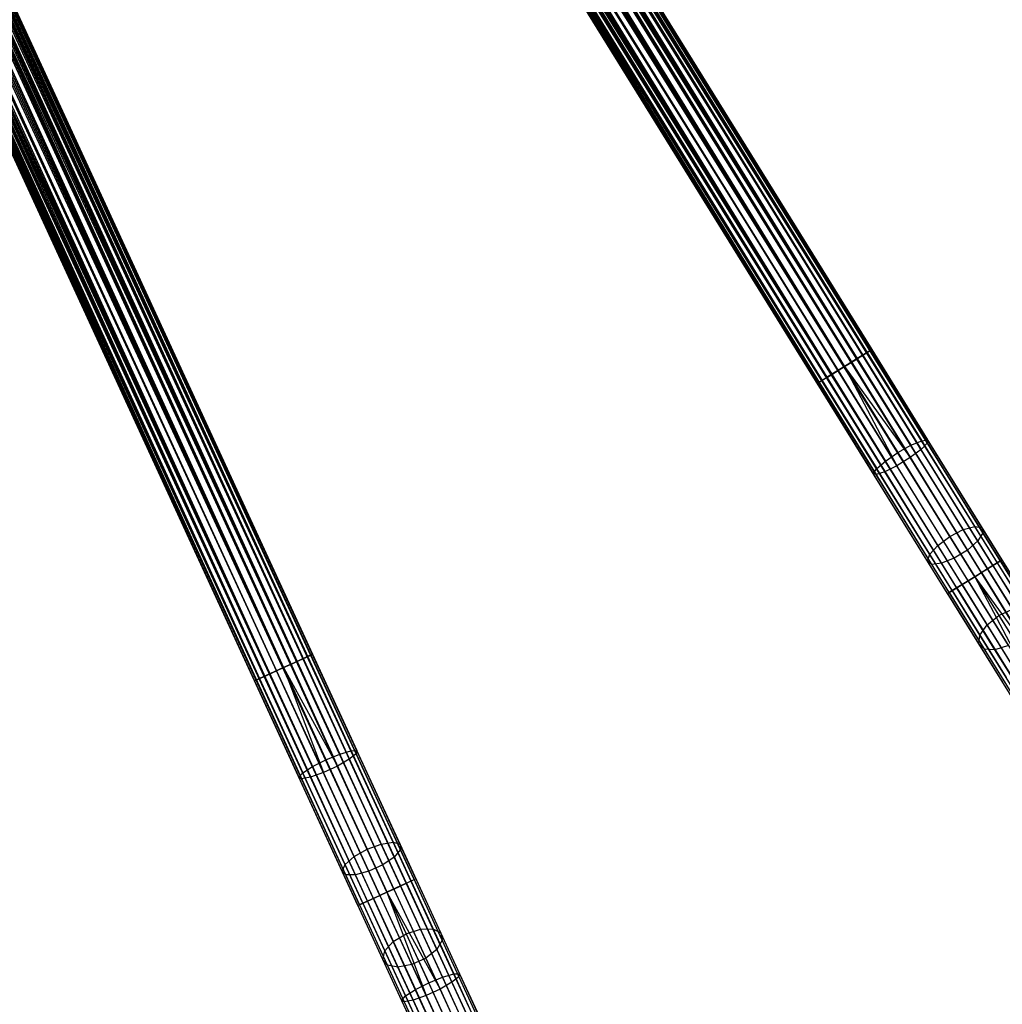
# Model space of a CAD drawing. Extents: x -189 to 189, y -189 to 189.
# Tile 176 of 256: x 59 to 90, y -157 to -126. Entities that reach past the tile are written whole.
import ezdxf

# ---------------------------------------------------------------- set-up
doc = ezdxf.new("R2010")
doc.units = 0
doc.header["$LTSCALE"] = 25.4
doc.layers.get('0').update_dxf_attribs({"linetype": 'CONTINUOUS'})

# ---------------------------------------------------------------- blocks, each defined once
blk = doc.blocks.new('NL2500012474_STL')
at = {"color": 0}
for p, q in [((280.228, -143.119, 178.471), (214.657, -36.413, 178.249)), ((280.228, -143.119, 178.471), (214.657, -36.413, 178.249)), ((280.589, -142.896, 178.249), (214.657, -36.413, 178.249)), ((280.589, -142.896, 178.249), (214.657, -36.413, 178.249)), ((214.657, -36.413, 176.751), (280.725, -142.811, 176.932)), ((214.657, -36.413, 176.751), (280.725, -142.811, 176.932)), ((280.589, -142.896, 178.249), (214.793, -36.329, 178.068)), ((280.589, -142.896, 178.249), (214.793, -36.329, 178.068)), ((280.82, -142.752, 177.855), (214.793, -36.329, 178.068)), ((280.82, -142.752, 177.855), (214.793, -36.329, 178.068)), ((214.793, -36.329, 176.932), (280.725, -142.811, 176.932)), ((214.793, -36.329, 176.932), (280.725, -142.811, 176.932)), ((214.793, -36.329, 176.932), (280.869, -142.722, 177.379)), ((214.793, -36.329, 176.932), (280.869, -142.722, 177.379)), ((280.82, -142.752, 177.855), (214.889, -36.27, 177.855)), ((280.82, -142.752, 177.855), (214.889, -36.27, 177.855)), ((214.889, -36.27, 177.145), (280.869, -142.722, 177.379)), ((214.889, -36.27, 177.145), (280.869, -142.722, 177.379)), ((280.869, -142.722, 177.379), (214.938, -36.239, 177.621)), ((280.869, -142.722, 177.379), (214.938, -36.239, 177.379)), ((280.82, -142.752, 177.855), (214.938, -36.239, 177.621)), ((280.82, -142.752, 177.855), (214.938, -36.239, 177.621)), ((280.869, -142.722, 177.379), (214.938, -36.239, 177.621)), ((280.869, -142.722, 177.379), (214.938, -36.239, 177.379)), ((280.228, -143.119, 178.471), (214.297, -36.636, 178.471)), ((280.228, -143.119, 178.471), (214.297, -36.636, 178.471)), ((214.297, -36.636, 176.529), (280.42, -143, 176.615)), ((214.297, -36.636, 176.529), (280.42, -143, 176.615)), ((280.228, -143.119, 178.471), (214.489, -36.517, 178.385)), ((280.228, -143.119, 178.471), (214.489, -36.517, 178.385)), ((280.42, -143, 176.615), (214.489, -36.517, 176.615)), ((214.489, -36.517, 176.615), (280.725, -142.811, 176.932)), ((214.489, -36.517, 176.615), (280.725, -142.811, 176.932)), ((280.42, -143, 176.615), (214.489, -36.517, 176.615)), ((279.63, -143.489, 176.615), (213.698, -37.007, 176.615)), ((213.698, -37.007, 176.615), (280.025, -143.245, 176.5)), ((279.63, -143.489, 176.615), (213.698, -37.007, 176.615)), ((279.461, -143.594, 178.249), (213.698, -37.007, 178.385)), ((279.461, -143.594, 178.249), (213.698, -37.007, 178.385)), ((213.698, -37.007, 176.615), (280.025, -143.245, 176.5)), ((279.461, -143.594, 178.249), (213.89, -36.888, 178.471)), ((279.461, -143.594, 178.249), (213.89, -36.888, 178.471)), ((279.821, -143.371, 178.471), (213.89, -36.888, 178.471)), ((279.821, -143.371, 178.471), (213.89, -36.888, 178.471)), ((213.89, -36.888, 176.529), (280.025, -143.245, 176.5)), ((213.89, -36.888, 176.529), (280.025, -143.245, 176.5)), ((280.025, -143.245, 178.5), (214.094, -36.762, 178.5)), ((280.025, -143.245, 178.5), (214.094, -36.762, 178.5)), ((214.094, -36.762, 176.5), (280.025, -143.245, 176.5)), ((214.094, -36.762, 176.5), (280.025, -143.245, 176.5)), ((214.094, -36.762, 176.5), (280.42, -143, 176.615)), ((214.094, -36.762, 176.5), (280.42, -143, 176.615)), ((279.181, -143.767, 177.379), (213.25, -37.285, 177.379)), ((279.181, -143.767, 177.379), (213.25, -37.285, 177.621)), ((279.325, -143.678, 176.932), (213.25, -37.285, 177.379)), ((279.325, -143.678, 176.932), (213.25, -37.285, 177.379)), ((279.181, -143.767, 177.379), (213.25, -37.285, 177.379)), ((279.181, -143.767, 177.379), (213.25, -37.285, 177.621)), ((279.325, -143.678, 176.932), (213.299, -37.254, 177.145)), ((279.325, -143.678, 176.932), (213.299, -37.254, 177.145)), ((279.181, -143.767, 177.379), (213.299, -37.254, 177.855)), ((279.181, -143.767, 177.379), (213.299, -37.254, 177.855)), ((279.23, -143.737, 177.855), (213.299, -37.254, 177.855)), ((279.23, -143.737, 177.855), (213.299, -37.254, 177.855)), ((279.63, -143.489, 176.615), (213.394, -37.195, 176.932)), ((279.63, -143.489, 176.615), (213.394, -37.195, 176.932)), ((279.325, -143.678, 176.932), (213.394, -37.195, 176.932)), ((279.325, -143.678, 176.932), (213.394, -37.195, 176.932)), ((279.23, -143.737, 177.855), (213.394, -37.195, 178.068)), ((279.23, -143.737, 177.855), (213.394, -37.195, 178.068)), ((279.63, -143.489, 176.615), (213.53, -37.111, 176.751)), ((279.63, -143.489, 176.615), (213.53, -37.111, 176.751)), ((279.23, -143.737, 177.855), (213.53, -37.111, 178.249)), ((279.23, -143.737, 177.855), (213.53, -37.111, 178.249)), ((279.461, -143.594, 178.249), (213.53, -37.111, 178.249)), ((279.461, -143.594, 178.249), (213.53, -37.111, 178.249)), ((262.6, -152.669, 177.855), (210.254, -38.892, 177.855)), ((262.6, -152.669, 177.855), (210.254, -38.892, 177.855)), ((210.254, -38.892, 177.145), (262.652, -152.645, 177.379)), ((210.254, -38.892, 177.145), (262.652, -152.645, 177.379)), ((262.652, -152.645, 177.379), (210.306, -38.868, 177.621)), ((262.652, -152.645, 177.379), (210.306, -38.868, 177.379)), ((262.6, -152.669, 177.855), (210.306, -38.868, 177.621)), ((262.6, -152.669, 177.855), (210.306, -38.868, 177.621)), ((262.652, -152.645, 177.379), (210.306, -38.868, 177.621)), ((262.652, -152.645, 177.379), (210.306, -38.868, 177.379)), ((261.968, -152.96, 178.471), (209.621, -39.182, 178.471)), ((261.968, -152.96, 178.471), (209.621, -39.182, 178.471)), ((209.621, -39.182, 176.529), (262.172, -152.866, 176.615)), ((209.621, -39.182, 176.529), (262.172, -152.866, 176.615)), ((261.968, -152.96, 178.471), (209.826, -39.088, 178.385)), ((261.968, -152.96, 178.471), (209.826, -39.088, 178.385)), ((262.172, -152.866, 176.615), (209.826, -39.088, 176.615)), ((209.826, -39.088, 176.615), (262.498, -152.716, 176.932)), ((209.826, -39.088, 176.615), (262.498, -152.716, 176.932)), ((262.172, -152.866, 176.615), (209.826, -39.088, 176.615)), ((261.968, -152.96, 178.471), (210.007, -39.005, 178.249)), ((261.968, -152.96, 178.471), (210.007, -39.005, 178.249)), ((262.353, -152.783, 178.249), (210.007, -39.005, 178.249)), ((262.353, -152.783, 178.249), (210.007, -39.005, 178.249)), ((210.007, -39.005, 176.751), (262.498, -152.716, 176.932)), ((210.007, -39.005, 176.751), (262.498, -152.716, 176.932)), ((262.353, -152.783, 178.249), (210.152, -38.938, 178.068)), ((262.353, -152.783, 178.249), (210.152, -38.938, 178.068)), ((262.6, -152.669, 177.855), (210.152, -38.938, 178.068)), ((262.6, -152.669, 177.855), (210.152, -38.938, 178.068)), ((210.152, -38.938, 176.932), (262.498, -152.716, 176.932)), ((210.152, -38.938, 176.932), (262.498, -152.716, 176.932)), ((210.152, -38.938, 176.932), (262.652, -152.645, 177.379)), ((210.152, -38.938, 176.932), (262.652, -152.645, 177.379)), ((261.328, -153.254, 176.615), (208.982, -39.477, 176.615)), ((208.982, -39.477, 176.615), (261.75, -153.06, 176.5)), ((261.328, -153.254, 176.615), (208.982, -39.477, 176.615)), ((261.148, -153.337, 178.249), (208.982, -39.477, 178.385)), ((261.148, -153.337, 178.249), (208.982, -39.477, 178.385)), ((208.982, -39.477, 176.615), (261.75, -153.06, 176.5)), ((261.148, -153.337, 178.249), (209.187, -39.382, 178.471)), ((261.148, -153.337, 178.249), (209.187, -39.382, 178.471)), ((261.533, -153.16, 178.471), (209.187, -39.382, 178.471)), ((261.533, -153.16, 178.471), (209.187, -39.382, 178.471)), ((209.187, -39.382, 176.529), (261.75, -153.06, 176.5)), ((209.187, -39.382, 176.529), (261.75, -153.06, 176.5)), ((261.75, -153.06, 178.5), (209.404, -39.282, 178.5)), ((261.75, -153.06, 178.5), (209.404, -39.282, 178.5)), ((209.404, -39.282, 176.5), (261.75, -153.06, 176.5)), ((209.404, -39.282, 176.5), (261.75, -153.06, 176.5)), ((209.404, -39.282, 176.5), (262.172, -152.866, 176.615)), ((209.404, -39.282, 176.5), (262.172, -152.866, 176.615)), ((260.848, -153.475, 177.379), (208.502, -39.697, 177.379)), ((260.848, -153.475, 177.379), (208.502, -39.697, 177.621)), ((261.002, -153.404, 176.932), (208.502, -39.697, 177.379)), ((261.002, -153.404, 176.932), (208.502, -39.697, 177.379)), ((260.848, -153.475, 177.379), (208.502, -39.697, 177.379)), ((260.848, -153.475, 177.379), (208.502, -39.697, 177.621)), ((261.002, -153.404, 176.932), (208.555, -39.673, 177.145)), ((261.002, -153.404, 176.932), (208.555, -39.673, 177.145)), ((260.848, -153.475, 177.379), (208.555, -39.673, 177.855)), ((260.848, -153.475, 177.379), (208.555, -39.673, 177.855)), ((260.901, -153.451, 177.855), (208.555, -39.673, 177.855)), ((260.901, -153.451, 177.855), (208.555, -39.673, 177.855)), ((261.328, -153.254, 176.615), (208.656, -39.626, 176.932)), ((261.328, -153.254, 176.615), (208.656, -39.626, 176.932)), ((261.002, -153.404, 176.932), (208.656, -39.626, 176.932)), ((261.002, -153.404, 176.932), (208.656, -39.626, 176.932)), ((260.901, -153.451, 177.855), (208.656, -39.626, 178.068)), ((260.901, -153.451, 177.855), (208.656, -39.626, 178.068)), ((261.328, -153.254, 176.615), (208.802, -39.56, 176.751)), ((261.328, -153.254, 176.615), (208.802, -39.56, 176.751)), ((260.901, -153.451, 177.855), (208.802, -39.56, 178.249)), ((260.901, -153.451, 177.855), (208.802, -39.56, 178.249)), ((261.148, -153.337, 178.249), (208.802, -39.56, 178.249)), ((261.148, -153.337, 178.249), (208.802, -39.56, 178.249)), ((224.901, -52.653, 26.932), (276.539, -136.356, 26.751)), ((224.901, -52.653, 26.932), (276.539, -136.356, 26.751)), ((224.901, -52.653, 26.932), (276.771, -136.213, 27.145)), ((224.901, -52.653, 26.932), (276.771, -136.213, 27.145)), ((224.901, -52.653, 28.068), (276.675, -136.272, 28.068)), ((224.901, -52.653, 28.068), (276.675, -136.272, 28.068)), ((224.901, -52.653, 28.068), (276.371, -136.46, 28.385)), ((224.901, -52.653, 28.068), (276.371, -136.46, 28.385)), ((224.996, -52.594, 27.145), (276.771, -136.213, 27.145)), ((224.996, -52.594, 27.145), (276.771, -136.213, 27.145)), ((224.996, -52.594, 27.145), (276.82, -136.182, 27.621)), ((224.996, -52.594, 27.145), (276.82, -136.182, 27.621)), ((224.996, -52.594, 27.855), (276.675, -136.272, 28.068)), ((224.996, -52.594, 27.855), (276.675, -136.272, 28.068)), ((225.045, -52.564, 27.379), (276.82, -136.182, 27.621)), ((225.045, -52.564, 27.379), (276.82, -136.182, 27.621)), ((225.045, -52.564, 27.621), (276.82, -136.182, 27.621)), ((225.045, -52.564, 27.621), (276.82, -136.182, 27.621)), ((225.045, -52.564, 27.621), (276.675, -136.272, 28.068)), ((225.045, -52.564, 27.621), (276.675, -136.272, 28.068)), ((224.405, -52.96, 26.529), (276.179, -136.579, 26.529)), ((224.405, -52.96, 26.529), (276.179, -136.579, 26.529)), ((224.405, -52.96, 28.471), (275.976, -136.705, 28.5)), ((224.405, -52.96, 28.471), (275.976, -136.705, 28.5)), ((224.596, -52.842, 26.615), (276.179, -136.579, 26.529)), ((224.596, -52.842, 26.615), (276.179, -136.579, 26.529)), ((224.596, -52.842, 26.615), (276.539, -136.356, 26.751)), ((224.596, -52.842, 26.615), (276.539, -136.356, 26.751)), ((224.596, -52.842, 28.385), (276.371, -136.46, 28.385)), ((224.596, -52.842, 28.385), (276.371, -136.46, 28.385)), ((224.596, -52.842, 28.385), (275.976, -136.705, 28.5)), ((224.596, -52.842, 28.385), (275.976, -136.705, 28.5)), ((224.765, -52.737, 26.751), (276.539, -136.356, 26.751)), ((224.765, -52.737, 26.751), (276.539, -136.356, 26.751)), ((224.765, -52.737, 28.249), (276.371, -136.46, 28.385)), ((224.765, -52.737, 28.249), (276.371, -136.46, 28.385)), ((223.998, -53.212, 28.471), (275.58, -136.949, 28.385)), ((223.998, -53.212, 28.471), (275.58, -136.949, 28.385)), ((223.998, -53.212, 26.529), (275.772, -136.831, 26.529)), ((223.998, -53.212, 26.529), (275.772, -136.831, 26.529)), ((275.976, -136.705, 28.5), (224.201, -53.086, 28.5)), ((224.201, -53.086, 28.5), (275.58, -136.949, 28.385)), ((224.201, -53.086, 28.5), (275.58, -136.949, 28.385)), ((224.201, -53.086, 26.5), (275.976, -136.705, 26.5)), ((224.201, -53.086, 26.5), (275.976, -136.705, 26.5)), ((275.976, -136.705, 28.5), (224.201, -53.086, 28.5)), ((223.406, -53.578, 27.855), (275.132, -137.227, 27.621)), ((223.406, -53.578, 27.855), (275.132, -137.227, 27.621)), ((223.406, -53.578, 27.145), (275.181, -137.197, 27.145)), ((223.406, -53.578, 27.145), (275.181, -137.197, 27.145)), ((223.501, -53.519, 28.068), (275.276, -137.138, 28.068)), ((223.501, -53.519, 28.068), (275.276, -137.138, 28.068)), ((223.501, -53.519, 28.068), (275.132, -137.227, 27.621)), ((223.501, -53.519, 28.068), (275.132, -137.227, 27.621)), ((223.501, -53.519, 26.932), (275.181, -137.197, 27.145)), ((223.501, -53.519, 26.932), (275.181, -137.197, 27.145)), ((223.501, -53.519, 26.932), (275.412, -137.054, 26.751)), ((223.501, -53.519, 26.932), (275.412, -137.054, 26.751)), ((223.637, -53.435, 28.249), (275.276, -137.138, 28.068)), ((223.637, -53.435, 28.249), (275.276, -137.138, 28.068)), ((223.637, -53.435, 26.751), (275.412, -137.054, 26.751)), ((223.637, -53.435, 26.751), (275.412, -137.054, 26.751)), ((223.806, -53.331, 28.385), (275.58, -136.949, 28.385)), ((223.806, -53.331, 28.385), (275.58, -136.949, 28.385)), ((223.806, -53.331, 28.385), (275.276, -137.138, 28.068)), ((223.806, -53.331, 28.385), (275.276, -137.138, 28.068)), ((223.806, -53.331, 26.615), (275.412, -137.054, 26.751)), ((223.806, -53.331, 26.615), (275.412, -137.054, 26.751)), ((223.806, -53.331, 26.615), (275.772, -136.831, 26.529)), ((223.806, -53.331, 26.615), (275.772, -136.831, 26.529)), ((223.357, -53.609, 27.621), (275.132, -137.227, 27.621)), ((223.357, -53.609, 27.621), (275.132, -137.227, 27.621)), ((223.357, -53.609, 27.621), (275.181, -137.197, 27.145)), ((223.357, -53.609, 27.621), (275.181, -137.197, 27.145)), ((223.357, -53.609, 27.379), (275.181, -137.197, 27.145)), ((223.357, -53.609, 27.379), (275.181, -137.197, 27.145)), ((218.278, -56.334, 27.145), (259.385, -145.681, 27.145)), ((218.278, -56.334, 27.145), (259.385, -145.681, 27.145)), ((218.278, -56.334, 27.145), (259.437, -145.657, 27.621)), ((218.278, -56.334, 27.145), (259.437, -145.657, 27.621)), ((218.278, -56.334, 27.855), (259.283, -145.728, 28.068)), ((218.278, -56.334, 27.855), (259.283, -145.728, 28.068)), ((218.331, -56.31, 27.379), (259.437, -145.657, 27.621)), ((218.331, -56.31, 27.379), (259.437, -145.657, 27.621)), ((218.331, -56.31, 27.621), (259.437, -145.657, 27.621)), ((218.331, -56.31, 27.621), (259.437, -145.657, 27.621)), ((218.331, -56.31, 27.621), (259.283, -145.728, 28.068)), ((218.331, -56.31, 27.621), (259.283, -145.728, 28.068)), ((217.646, -56.625, 26.529), (258.753, -145.972, 26.529)), ((217.646, -56.625, 26.529), (258.753, -145.972, 26.529)), ((217.646, -56.625, 28.471), (258.535, -146.072, 28.5)), ((217.646, -56.625, 28.471), (258.535, -146.072, 28.5)), ((217.851, -56.531, 26.615), (258.753, -145.972, 26.529)), ((217.851, -56.531, 26.615), (258.753, -145.972, 26.529)), ((217.851, -56.531, 26.615), (259.138, -145.795, 26.751)), ((217.851, -56.531, 26.615), (259.138, -145.795, 26.751)), ((217.851, -56.531, 28.385), (258.957, -145.878, 28.385)), ((217.851, -56.531, 28.385), (258.957, -145.878, 28.385)), ((217.851, -56.531, 28.385), (258.535, -146.072, 28.5)), ((217.851, -56.531, 28.385), (258.535, -146.072, 28.5)), ((218.031, -56.448, 26.751), (259.138, -145.795, 26.751)), ((218.031, -56.448, 26.751), (259.138, -145.795, 26.751)), ((218.031, -56.448, 28.249), (258.957, -145.878, 28.385)), ((218.031, -56.448, 28.249), (258.957, -145.878, 28.385)), ((218.177, -56.381, 26.932), (259.138, -145.795, 26.751)), ((218.177, -56.381, 26.932), (259.138, -145.795, 26.751)), ((218.177, -56.381, 26.932), (259.385, -145.681, 27.145)), ((218.177, -56.381, 26.932), (259.385, -145.681, 27.145)), ((218.177, -56.381, 28.068), (259.283, -145.728, 28.068)), ((218.177, -56.381, 28.068), (259.283, -145.728, 28.068)), ((218.177, -56.381, 28.068), (258.957, -145.878, 28.385)), ((218.177, -56.381, 28.068), (258.957, -145.878, 28.385)), ((217.007, -56.919, 28.385), (258.113, -146.266, 28.385)), ((217.007, -56.919, 28.385), (258.113, -146.266, 28.385)), ((217.007, -56.919, 28.385), (257.788, -146.416, 28.068)), ((217.007, -56.919, 28.385), (257.788, -146.416, 28.068)), ((217.007, -56.919, 26.615), (257.933, -146.349, 26.751)), ((217.007, -56.919, 26.615), (257.933, -146.349, 26.751)), ((217.007, -56.919, 26.615), (258.318, -146.172, 26.529)), ((217.007, -56.919, 26.615), (258.318, -146.172, 26.529)), ((217.212, -56.825, 28.471), (258.113, -146.266, 28.385)), ((217.212, -56.825, 28.471), (258.113, -146.266, 28.385)), ((217.212, -56.825, 26.529), (258.318, -146.172, 26.529)), ((217.212, -56.825, 26.529), (258.318, -146.172, 26.529)), ((258.535, -146.072, 28.5), (217.429, -56.725, 28.5)), ((217.429, -56.725, 28.5), (258.113, -146.266, 28.385)), ((217.429, -56.725, 28.5), (258.113, -146.266, 28.385)), ((217.429, -56.725, 26.5), (258.535, -146.072, 26.5)), ((217.429, -56.725, 26.5), (258.535, -146.072, 26.5)), ((258.535, -146.072, 28.5), (217.429, -56.725, 28.5)), ((216.527, -57.14, 27.621), (257.633, -146.487, 27.621)), ((216.527, -57.14, 27.621), (257.633, -146.487, 27.621)), ((216.527, -57.14, 27.621), (257.686, -146.463, 27.145)), ((216.527, -57.14, 27.621), (257.686, -146.463, 27.145)), ((216.527, -57.14, 27.379), (257.686, -146.463, 27.145)), ((216.527, -57.14, 27.379), (257.686, -146.463, 27.145)), ((216.579, -57.116, 27.855), (257.633, -146.487, 27.621)), ((216.579, -57.116, 27.855), (257.633, -146.487, 27.621)), ((216.579, -57.116, 27.145), (257.686, -146.463, 27.145)), ((216.579, -57.116, 27.145), (257.686, -146.463, 27.145)), ((216.681, -57.069, 28.068), (257.788, -146.416, 28.068)), ((216.681, -57.069, 28.068), (257.788, -146.416, 28.068)), ((216.681, -57.069, 28.068), (257.633, -146.487, 27.621)), ((216.681, -57.069, 28.068), (257.633, -146.487, 27.621)), ((216.681, -57.069, 26.932), (257.686, -146.463, 27.145)), ((216.681, -57.069, 26.932), (257.686, -146.463, 27.145)), ((216.681, -57.069, 26.932), (257.933, -146.349, 26.751)), ((216.681, -57.069, 26.932), (257.933, -146.349, 26.751)), ((216.826, -57.002, 28.249), (257.788, -146.416, 28.068)), ((216.826, -57.002, 28.249), (257.788, -146.416, 28.068)), ((216.826, -57.002, 26.751), (257.933, -146.349, 26.751)), ((216.826, -57.002, 26.751), (257.933, -146.349, 26.751)), ((276.675, -136.272, 28.068), (276.371, -136.46, 28.385)), ((276.675, -136.272, 28.068), (276.371, -136.46, 28.385)), ((276.539, -136.356, 26.751), (276.771, -136.213, 27.145)), ((276.539, -136.356, 26.751), (276.771, -136.213, 27.145)), ((276.82, -136.182, 27.621), (276.675, -136.272, 28.068)), ((276.82, -136.182, 27.621), (276.675, -136.272, 28.068)), ((276.675, -136.272, 28.068), (278.373, -139.014, 28.338)), ((276.675, -136.272, 28.068), (278.373, -139.014, 28.338)), ((276.771, -136.213, 27.145), (276.82, -136.182, 27.621)), ((276.771, -136.213, 27.145), (276.82, -136.182, 27.621)), ((276.771, -136.213, 27.145), (278.549, -139.085, 27.428)), ((276.771, -136.213, 27.145), (278.549, -139.085, 27.428)), ((276.82, -136.182, 27.621), (278.557, -138.988, 27.896)), ((276.82, -136.182, 27.621), (278.557, -138.988, 27.896)), ((276.371, -136.46, 28.385), (275.976, -136.705, 28.5)), ((276.371, -136.46, 28.385), (275.976, -136.705, 28.5)), ((275.976, -136.705, 26.5), (276.179, -136.579, 26.529)), ((275.976, -136.705, 26.5), (276.179, -136.579, 26.529)), ((276.179, -136.579, 26.529), (276.539, -136.356, 26.751)), ((276.179, -136.579, 26.529), (276.539, -136.356, 26.751)), ((276.179, -136.579, 26.529), (278.012, -139.539, 26.82)), ((276.179, -136.579, 26.529), (278.012, -139.539, 26.82)), ((276.371, -136.46, 28.385), (278.041, -139.158, 28.651)), ((276.371, -136.46, 28.385), (278.041, -139.158, 28.651)), ((276.539, -136.356, 26.751), (278.353, -139.284, 27.039)), ((276.539, -136.356, 26.751), (278.353, -139.284, 27.039)), ((275.412, -137.054, 26.751), (275.772, -136.831, 26.529)), ((275.412, -137.054, 26.751), (275.772, -136.831, 26.529)), ((275.976, -136.705, 28.5), (275.58, -136.949, 28.385)), ((275.976, -136.705, 28.5), (275.58, -136.949, 28.385)), ((275.772, -136.831, 26.529), (275.976, -136.705, 26.5)), ((275.772, -136.831, 26.529), (275.976, -136.705, 26.5)), ((275.772, -136.831, 26.529), (277.605, -139.791, 26.82)), ((275.772, -136.831, 26.529), (277.605, -139.791, 26.82)), ((275.976, -136.705, 26.5), (277.605, -139.791, 26.82)), ((275.976, -136.705, 26.5), (277.605, -139.791, 26.82)), ((275.976, -136.705, 26.5), (278.012, -139.539, 26.82)), ((275.976, -136.705, 26.5), (278.012, -139.539, 26.82)), ((275.976, -136.705, 28.5), (277.636, -139.386, 28.764)), ((275.976, -136.705, 28.5), (277.636, -139.386, 28.764)), ((275.276, -137.138, 28.068), (275.132, -137.227, 27.621)), ((275.276, -137.138, 28.068), (275.132, -137.227, 27.621)), ((275.132, -137.227, 27.621), (275.181, -137.197, 27.145)), ((275.132, -137.227, 27.621), (275.181, -137.197, 27.145)), ((275.181, -137.197, 27.145), (275.412, -137.054, 26.751)), ((275.181, -137.197, 27.145), (275.412, -137.054, 26.751)), ((275.181, -137.197, 27.145), (276.959, -140.07, 27.428)), ((275.181, -137.197, 27.145), (276.959, -140.07, 27.428)), ((275.58, -136.949, 28.385), (275.276, -137.138, 28.068)), ((275.58, -136.949, 28.385), (275.276, -137.138, 28.068)), ((275.276, -137.138, 28.068), (276.974, -139.881, 28.338)), ((275.276, -137.138, 28.068), (276.974, -139.881, 28.338)), ((275.412, -137.054, 26.751), (277.225, -139.982, 27.039)), ((275.412, -137.054, 26.751), (277.225, -139.982, 27.039)), ((275.58, -136.949, 28.385), (277.251, -139.647, 28.651)), ((275.58, -136.949, 28.385), (277.251, -139.647, 28.651)), ((275.132, -137.227, 27.621), (276.869, -140.033, 27.896)), ((275.132, -137.227, 27.621), (276.869, -140.033, 27.896)), ((278.041, -139.158, 28.651), (278.373, -139.014, 28.338)), ((278.041, -139.158, 28.651), (278.373, -139.014, 28.338)), ((278.373, -139.014, 28.338), (278.557, -138.988, 27.896)), ((278.373, -139.014, 28.338), (278.557, -138.988, 27.896)), ((280.024, -141.681, 29.139), (278.373, -139.014, 28.338)), ((280.024, -141.681, 29.139), (278.373, -139.014, 28.338)), ((278.557, -138.988, 27.896), (278.549, -139.085, 27.428)), ((278.557, -138.988, 27.896), (278.549, -139.085, 27.428)), ((280.246, -141.716, 28.716), (278.557, -138.988, 27.896)), ((280.246, -141.716, 28.716), (278.557, -138.988, 27.896)), ((277.636, -139.386, 28.764), (278.041, -139.158, 28.651)), ((277.636, -139.386, 28.764), (278.041, -139.158, 28.651)), ((278.353, -139.284, 27.039), (278.012, -139.539, 26.82)), ((278.353, -139.284, 27.039), (278.012, -139.539, 26.82)), ((279.665, -141.781, 29.439), (278.041, -139.158, 28.651)), ((279.665, -141.781, 29.439), (278.041, -139.158, 28.651)), ((278.549, -139.085, 27.428), (278.353, -139.284, 27.039)), ((278.549, -139.085, 27.428), (278.353, -139.284, 27.039)), ((280.115, -142.131, 27.895), (278.353, -139.284, 27.039)), ((280.115, -142.131, 27.895), (278.353, -139.284, 27.039)), ((280.279, -141.879, 28.267), (278.549, -139.085, 27.428)), ((280.279, -141.879, 28.267), (278.549, -139.085, 27.428)), ((276.974, -139.881, 28.338), (277.251, -139.647, 28.651)), ((276.974, -139.881, 28.338), (277.251, -139.647, 28.651)), ((277.251, -139.647, 28.651), (277.636, -139.386, 28.764)), ((277.251, -139.647, 28.651), (277.636, -139.386, 28.764)), ((278.875, -142.27, 29.439), (277.251, -139.647, 28.651)), ((278.875, -142.27, 29.439), (277.251, -139.647, 28.651)), ((278.012, -139.539, 26.82), (277.605, -139.791, 26.82)), ((278.012, -139.539, 26.82), (277.605, -139.791, 26.82)), ((277.636, -139.386, 28.764), (279.25, -141.994, 29.547)), ((277.636, -139.386, 28.764), (279.25, -141.994, 29.547)), ((279.793, -142.416, 27.685), (278.012, -139.539, 26.82)), ((279.793, -142.416, 27.685), (278.012, -139.539, 26.82)), ((276.869, -140.033, 27.896), (276.974, -139.881, 28.338)), ((276.869, -140.033, 27.896), (276.974, -139.881, 28.338)), ((278.625, -142.547, 29.139), (276.974, -139.881, 28.338)), ((278.625, -142.547, 29.139), (276.974, -139.881, 28.338)), ((277.605, -139.791, 26.82), (277.225, -139.982, 27.039)), ((277.605, -139.791, 26.82), (277.225, -139.982, 27.039)), ((279.386, -142.668, 27.685), (277.605, -139.791, 26.82)), ((279.386, -142.668, 27.685), (277.605, -139.791, 26.82)), ((276.959, -140.07, 27.428), (276.869, -140.033, 27.896)), ((278.558, -142.761, 28.716), (276.869, -140.033, 27.896)), ((276.959, -140.07, 27.428), (276.869, -140.033, 27.896)), ((278.558, -142.761, 28.716), (276.869, -140.033, 27.896)), ((277.225, -139.982, 27.039), (276.959, -140.07, 27.428)), ((277.225, -139.982, 27.039), (276.959, -140.07, 27.428)), ((278.689, -142.863, 28.267), (276.959, -140.07, 27.428)), ((278.689, -142.863, 28.267), (276.959, -140.07, 27.428)), ((278.988, -142.829, 27.895), (277.225, -139.982, 27.039)), ((278.988, -142.829, 27.895), (277.225, -139.982, 27.039)), ((279.25, -141.994, 29.547), (279.665, -141.781, 29.439)), ((279.25, -141.994, 29.547), (279.665, -141.781, 29.439)), ((279.665, -141.781, 29.439), (280.024, -141.681, 29.139)), ((279.665, -141.781, 29.439), (280.024, -141.681, 29.139)), ((281.198, -144.256, 30.728), (279.665, -141.781, 29.439)), ((281.198, -144.256, 30.728), (279.665, -141.781, 29.439)), ((280.024, -141.681, 29.139), (280.246, -141.716, 28.716)), ((281.583, -144.197, 30.45), (280.024, -141.681, 29.139)), ((281.583, -144.197, 30.45), (280.024, -141.681, 29.139)), ((280.024, -141.681, 29.139), (280.246, -141.716, 28.716)), ((280.246, -141.716, 28.716), (280.279, -141.879, 28.267)), ((281.84, -144.29, 30.057), (280.246, -141.716, 28.716)), ((281.84, -144.29, 30.057), (280.246, -141.716, 28.716)), ((280.246, -141.716, 28.716), (280.279, -141.879, 28.267)), ((278.875, -142.27, 29.439), (279.25, -141.994, 29.547)), ((278.875, -142.27, 29.439), (279.25, -141.994, 29.547)), ((279.25, -141.994, 29.547), (280.774, -144.454, 30.829)), ((279.25, -141.994, 29.547), (280.774, -144.454, 30.829)), ((280.279, -141.879, 28.267), (280.115, -142.131, 27.895)), ((280.279, -141.879, 28.267), (280.115, -142.131, 27.895)), ((281.911, -144.514, 29.64), (280.279, -141.879, 28.267)), ((281.911, -144.514, 29.64), (280.279, -141.879, 28.267)), ((278.625, -142.547, 29.139), (278.875, -142.27, 29.439)), ((278.625, -142.547, 29.139), (278.875, -142.27, 29.439)), ((280.408, -144.746, 30.728), (278.875, -142.27, 29.439)), ((280.408, -144.746, 30.728), (278.875, -142.27, 29.439)), ((279.793, -142.416, 27.685), (279.386, -142.668, 27.685)), ((279.793, -142.416, 27.685), (279.386, -142.668, 27.685)), ((280.115, -142.131, 27.895), (279.793, -142.416, 27.685)), ((280.115, -142.131, 27.895), (279.793, -142.416, 27.685)), ((281.475, -145.132, 29.1), (279.793, -142.416, 27.685)), ((281.475, -145.132, 29.1), (279.793, -142.416, 27.685)), ((281.779, -144.818, 29.295), (280.115, -142.131, 27.895)), ((281.779, -144.818, 29.295), (280.115, -142.131, 27.895)), ((278.558, -142.761, 28.716), (278.625, -142.547, 29.139)), ((278.558, -142.761, 28.716), (278.625, -142.547, 29.139)), ((280.183, -145.064, 30.45), (278.625, -142.547, 29.139)), ((280.183, -145.064, 30.45), (278.625, -142.547, 29.139)), ((279.386, -142.668, 27.685), (278.988, -142.829, 27.895)), ((279.386, -142.668, 27.685), (278.988, -142.829, 27.895)), ((281.068, -145.384, 29.1), (279.386, -142.668, 27.685)), ((281.068, -145.384, 29.1), (279.386, -142.668, 27.685)), ((280.869, -142.722, 177.379), (280.725, -142.811, 176.932)), ((280.869, -142.722, 177.379), (280.725, -142.811, 176.932)), ((280.82, -142.752, 177.855), (280.869, -142.722, 177.379)), ((280.82, -142.752, 177.855), (280.869, -142.722, 177.379)), ((280.869, -142.722, 177.379), (282.578, -145.483, 177.113)), ((280.869, -142.722, 177.379), (282.578, -145.483, 177.113)), ((278.689, -142.863, 28.267), (278.558, -142.761, 28.716)), ((280.152, -145.335, 30.057), (278.558, -142.761, 28.716)), ((278.689, -142.863, 28.267), (278.558, -142.761, 28.716)), ((280.152, -145.335, 30.057), (278.558, -142.761, 28.716)), ((278.988, -142.829, 27.895), (278.689, -142.863, 28.267)), ((278.988, -142.829, 27.895), (278.689, -142.863, 28.267)), ((280.321, -145.499, 29.64), (278.689, -142.863, 28.267)), ((280.321, -145.499, 29.64), (278.689, -142.863, 28.267)), ((280.651, -145.516, 29.295), (278.988, -142.829, 27.895)), ((280.651, -145.516, 29.295), (278.988, -142.829, 27.895)), ((280.42, -143, 176.615), (280.025, -143.245, 176.5)), ((280.42, -143, 176.615), (280.025, -143.245, 176.5)), ((280.228, -143.119, 178.471), (280.589, -142.896, 178.249)), ((280.228, -143.119, 178.471), (280.589, -142.896, 178.249)), ((280.725, -142.811, 176.932), (280.42, -143, 176.615)), ((280.725, -142.811, 176.932), (280.42, -143, 176.615)), ((280.42, -143, 176.615), (282.063, -145.654, 176.358)), ((280.42, -143, 176.615), (282.063, -145.654, 176.358)), ((280.589, -142.896, 178.249), (280.82, -142.752, 177.855)), ((280.589, -142.896, 178.249), (280.82, -142.752, 177.855)), ((280.589, -142.896, 178.249), (282.373, -145.777, 177.97)), ((280.589, -142.896, 178.249), (282.373, -145.777, 177.97)), ((280.725, -142.811, 176.932), (282.395, -145.51, 176.671)), ((280.725, -142.811, 176.932), (282.395, -145.51, 176.671)), ((280.82, -142.752, 177.855), (282.57, -145.579, 177.581)), ((280.82, -142.752, 177.855), (282.57, -145.579, 177.581)), ((280.025, -143.245, 176.5), (279.63, -143.489, 176.615)), ((280.025, -143.245, 176.5), (279.63, -143.489, 176.615)), ((279.821, -143.371, 178.471), (280.025, -143.245, 178.5)), ((279.821, -143.371, 178.471), (280.025, -143.245, 178.5)), ((280.025, -143.245, 178.5), (280.228, -143.119, 178.471)), ((280.025, -143.245, 178.5), (280.228, -143.119, 178.471)), ((280.025, -143.245, 178.5), (282.031, -146.031, 178.189)), ((280.025, -143.245, 178.5), (282.031, -146.031, 178.189)), ((280.025, -143.245, 178.5), (281.624, -146.283, 178.189)), ((280.025, -143.245, 178.5), (281.624, -146.283, 178.189)), ((280.025, -143.245, 176.5), (281.658, -145.883, 176.245)), ((280.025, -143.245, 176.5), (281.658, -145.883, 176.245)), ((280.228, -143.119, 178.471), (282.031, -146.031, 178.189)), ((280.228, -143.119, 178.471), (282.031, -146.031, 178.189)), ((279.23, -143.737, 177.855), (279.461, -143.594, 178.249)), ((279.23, -143.737, 177.855), (279.461, -143.594, 178.249)), ((279.63, -143.489, 176.615), (279.325, -143.678, 176.932)), ((279.63, -143.489, 176.615), (279.325, -143.678, 176.932)), ((279.461, -143.594, 178.249), (279.821, -143.371, 178.471)), ((279.461, -143.594, 178.249), (279.821, -143.371, 178.471)), ((279.461, -143.594, 178.249), (281.245, -146.475, 177.97)), ((279.461, -143.594, 178.249), (281.245, -146.475, 177.97)), ((279.63, -143.489, 176.615), (281.273, -146.144, 176.358)), ((279.63, -143.489, 176.615), (281.273, -146.144, 176.358)), ((279.821, -143.371, 178.471), (281.624, -146.283, 178.189)), ((279.821, -143.371, 178.471), (281.624, -146.283, 178.189)), ((279.325, -143.678, 176.932), (279.181, -143.767, 177.379)), ((279.325, -143.678, 176.932), (279.181, -143.767, 177.379)), ((279.181, -143.767, 177.379), (279.23, -143.737, 177.855)), ((279.181, -143.767, 177.379), (279.23, -143.737, 177.855)), ((279.181, -143.767, 177.379), (280.89, -146.528, 177.113)), ((279.181, -143.767, 177.379), (280.89, -146.528, 177.113)), ((279.23, -143.737, 177.855), (280.98, -146.563, 177.581)), ((279.23, -143.737, 177.855), (280.98, -146.563, 177.581)), ((279.325, -143.678, 176.932), (280.996, -146.376, 176.671)), ((279.325, -143.678, 176.932), (280.996, -146.376, 176.671)), ((280.774, -144.454, 30.829), (281.198, -144.256, 30.728)), ((280.774, -144.454, 30.829), (281.198, -144.256, 30.728)), ((280.408, -144.746, 30.728), (280.774, -144.454, 30.829)), ((280.408, -144.746, 30.728), (280.774, -144.454, 30.829)), ((280.774, -144.454, 30.829), (282.164, -146.7, 32.573)), ((280.774, -144.454, 30.829), (282.164, -146.7, 32.573)), ((280.183, -145.064, 30.45), (280.408, -144.746, 30.728)), ((280.183, -145.064, 30.45), (280.408, -144.746, 30.728)), ((281.806, -147.004, 32.483), (280.408, -144.746, 30.728)), ((281.806, -147.004, 32.483), (280.408, -144.746, 30.728)), ((280.152, -145.335, 30.057), (280.183, -145.064, 30.45)), ((280.152, -145.335, 30.057), (280.183, -145.064, 30.45)), ((281.605, -147.36, 32.234), (280.183, -145.064, 30.45)), ((281.605, -147.36, 32.234), (280.183, -145.064, 30.45)), ((280.321, -145.499, 29.64), (280.152, -145.335, 30.057)), ((281.606, -147.685, 31.882), (280.152, -145.335, 30.057)), ((280.321, -145.499, 29.64), (280.152, -145.335, 30.057)), ((281.606, -147.685, 31.882), (280.152, -145.335, 30.057)), ((281.068, -145.384, 29.1), (280.651, -145.516, 29.295)), ((281.068, -145.384, 29.1), (280.651, -145.516, 29.295)), ((258.753, -145.972, 26.529), (259.138, -145.795, 26.751)), ((258.753, -145.972, 26.529), (259.138, -145.795, 26.751)), ((259.283, -145.728, 28.068), (258.957, -145.878, 28.385)), ((259.283, -145.728, 28.068), (258.957, -145.878, 28.385)), ((259.138, -145.795, 26.751), (259.385, -145.681, 27.145)), ((259.138, -145.795, 26.751), (259.385, -145.681, 27.145)), ((259.138, -145.795, 26.751), (260.577, -148.924, 27.039)), ((259.138, -145.795, 26.751), (260.577, -148.924, 27.039)), ((259.437, -145.657, 27.621), (259.283, -145.728, 28.068)), ((259.437, -145.657, 27.621), (259.283, -145.728, 28.068)), ((259.283, -145.728, 28.068), (260.631, -148.659, 28.338)), ((259.283, -145.728, 28.068), (260.631, -148.659, 28.338)), ((259.385, -145.681, 27.145), (259.437, -145.657, 27.621)), ((259.385, -145.681, 27.145), (259.437, -145.657, 27.621)), ((259.385, -145.681, 27.145), (260.797, -148.751, 27.428)), ((259.385, -145.681, 27.145), (260.797, -148.751, 27.428)), ((259.437, -145.657, 27.621), (260.816, -148.655, 27.896)), ((259.437, -145.657, 27.621), (260.816, -148.655, 27.896)), ((280.651, -145.516, 29.295), (280.321, -145.499, 29.64)), ((281.81, -147.904, 31.509), (280.321, -145.499, 29.64)), ((280.651, -145.516, 29.295), (280.321, -145.499, 29.64)), ((281.81, -147.904, 31.509), (280.321, -145.499, 29.64)), ((282.17, -147.968, 31.2), (280.651, -145.516, 29.295)), ((282.17, -147.968, 31.2), (280.651, -145.516, 29.295)), ((258.535, -146.072, 28.5), (258.113, -146.266, 28.385)), ((258.535, -146.072, 28.5), (258.113, -146.266, 28.385)), ((258.318, -146.172, 26.529), (258.535, -146.072, 26.5)), ((258.318, -146.172, 26.529), (258.535, -146.072, 26.5)), ((258.957, -145.878, 28.385), (258.535, -146.072, 28.5)), ((258.957, -145.878, 28.385), (258.535, -146.072, 28.5)), ((258.535, -146.072, 26.5), (258.753, -145.972, 26.529)), ((258.535, -146.072, 26.5), (258.753, -145.972, 26.529)), ((258.535, -146.072, 26.5), (259.773, -149.335, 26.82)), ((258.535, -146.072, 26.5), (259.773, -149.335, 26.82)), ((258.535, -146.072, 26.5), (260.208, -149.135, 26.82)), ((258.535, -146.072, 26.5), (260.208, -149.135, 26.82)), ((258.535, -146.072, 28.5), (259.853, -148.938, 28.764)), ((258.535, -146.072, 28.5), (259.853, -148.938, 28.764)), ((258.753, -145.972, 26.529), (260.208, -149.135, 26.82)), ((258.753, -145.972, 26.529), (260.208, -149.135, 26.82)), ((258.957, -145.878, 28.385), (260.284, -148.761, 28.651)), ((258.957, -145.878, 28.385), (260.284, -148.761, 28.651)), ((257.686, -146.463, 27.145), (257.933, -146.349, 26.751)), ((257.686, -146.463, 27.145), (257.933, -146.349, 26.751)), ((258.113, -146.266, 28.385), (257.788, -146.416, 28.068)), ((258.113, -146.266, 28.385), (257.788, -146.416, 28.068)), ((257.933, -146.349, 26.751), (258.318, -146.172, 26.529)), ((257.933, -146.349, 26.751), (258.318, -146.172, 26.529)), ((257.933, -146.349, 26.751), (259.372, -149.478, 27.039)), ((257.933, -146.349, 26.751), (259.372, -149.478, 27.039)), ((258.113, -146.266, 28.385), (259.439, -149.149, 28.651)), ((258.113, -146.266, 28.385), (259.439, -149.149, 28.651)), ((258.318, -146.172, 26.529), (259.773, -149.335, 26.82)), ((258.318, -146.172, 26.529), (259.773, -149.335, 26.82)), ((257.788, -146.416, 28.068), (257.633, -146.487, 27.621)), ((257.788, -146.416, 28.068), (257.633, -146.487, 27.621)), ((257.633, -146.487, 27.621), (257.686, -146.463, 27.145)), ((257.633, -146.487, 27.621), (257.686, -146.463, 27.145)), ((257.633, -146.487, 27.621), (259.013, -149.485, 27.896)), ((257.633, -146.487, 27.621), (259.013, -149.485, 27.896)), ((257.686, -146.463, 27.145), (259.098, -149.533, 27.428)), ((257.686, -146.463, 27.145), (259.098, -149.533, 27.428)), ((257.788, -146.416, 28.068), (259.136, -149.347, 28.338)), ((257.788, -146.416, 28.068), (259.136, -149.347, 28.338)), ((259.853, -148.938, 28.764), (260.284, -148.761, 28.651)), ((259.853, -148.938, 28.764), (260.284, -148.761, 28.651)), ((260.284, -148.761, 28.651), (260.631, -148.659, 28.338)), ((260.284, -148.761, 28.651), (260.631, -148.659, 28.338)), ((261.573, -151.563, 29.439), (260.284, -148.761, 28.651)), ((261.573, -151.563, 29.439), (260.284, -148.761, 28.651)), ((260.797, -148.751, 27.428), (260.577, -148.924, 27.039)), ((260.797, -148.751, 27.428), (260.577, -148.924, 27.039)), ((260.631, -148.659, 28.338), (260.816, -148.655, 27.896)), ((260.631, -148.659, 28.338), (260.816, -148.655, 27.896)), ((261.942, -151.508, 29.139), (260.631, -148.659, 28.338)), ((261.942, -151.508, 29.139), (260.631, -148.659, 28.338)), ((260.816, -148.655, 27.896), (260.797, -148.751, 27.428)), ((260.816, -148.655, 27.896), (260.797, -148.751, 27.428)), ((262.17, -151.736, 28.267), (260.797, -148.751, 27.428)), ((262.17, -151.736, 28.267), (260.797, -148.751, 27.428)), ((262.157, -151.57, 28.716), (260.816, -148.655, 27.896)), ((262.157, -151.57, 28.716), (260.816, -148.655, 27.896)), ((259.136, -149.347, 28.338), (259.439, -149.149, 28.651)), ((259.136, -149.347, 28.338), (259.439, -149.149, 28.651)), ((259.439, -149.149, 28.651), (259.853, -148.938, 28.764)), ((259.439, -149.149, 28.651), (259.853, -148.938, 28.764)), ((260.729, -151.952, 29.439), (259.439, -149.149, 28.651)), ((260.729, -151.952, 29.439), (259.439, -149.149, 28.651)), ((260.208, -149.135, 26.82), (259.773, -149.335, 26.82)), ((260.208, -149.135, 26.82), (259.773, -149.335, 26.82)), ((259.853, -148.938, 28.764), (261.135, -151.723, 29.547)), ((259.853, -148.938, 28.764), (261.135, -151.723, 29.547)), ((260.577, -148.924, 27.039), (260.208, -149.135, 26.82)), ((260.577, -148.924, 27.039), (260.208, -149.135, 26.82)), ((261.622, -152.21, 27.685), (260.208, -149.135, 26.82)), ((261.622, -152.21, 27.685), (260.208, -149.135, 26.82)), ((261.977, -151.966, 27.895), (260.577, -148.924, 27.039)), ((261.977, -151.966, 27.895), (260.577, -148.924, 27.039)), ((259.013, -149.485, 27.896), (259.136, -149.347, 28.338)), ((259.013, -149.485, 27.896), (259.136, -149.347, 28.338)), ((260.447, -152.196, 29.139), (259.136, -149.347, 28.338)), ((260.447, -152.196, 29.139), (259.136, -149.347, 28.338)), ((259.773, -149.335, 26.82), (259.372, -149.478, 27.039)), ((259.773, -149.335, 26.82), (259.372, -149.478, 27.039)), ((261.187, -152.41, 27.685), (259.773, -149.335, 26.82)), ((261.187, -152.41, 27.685), (259.773, -149.335, 26.82)), ((259.098, -149.533, 27.428), (259.013, -149.485, 27.896)), ((260.354, -152.4, 28.716), (259.013, -149.485, 27.896)), ((259.098, -149.533, 27.428), (259.013, -149.485, 27.896)), ((260.354, -152.4, 28.716), (259.013, -149.485, 27.896)), ((259.372, -149.478, 27.039), (259.098, -149.533, 27.428)), ((259.372, -149.478, 27.039), (259.098, -149.533, 27.428)), ((260.471, -152.517, 28.267), (259.098, -149.533, 27.428)), ((260.471, -152.517, 28.267), (259.098, -149.533, 27.428)), ((260.772, -152.521, 27.895), (259.372, -149.478, 27.039)), ((260.772, -152.521, 27.895), (259.372, -149.478, 27.039)), ((261.135, -151.723, 29.547), (261.573, -151.563, 29.439)), ((261.135, -151.723, 29.547), (261.573, -151.563, 29.439)), ((261.573, -151.563, 29.439), (261.942, -151.508, 29.139)), ((261.573, -151.563, 29.439), (261.942, -151.508, 29.139)), ((262.79, -154.208, 30.728), (261.573, -151.563, 29.439)), ((262.79, -154.208, 30.728), (261.573, -151.563, 29.439)), ((261.942, -151.508, 29.139), (262.157, -151.57, 28.716)), ((263.179, -154.197, 30.45), (261.942, -151.508, 29.139)), ((263.179, -154.197, 30.45), (261.942, -151.508, 29.139)), ((261.942, -151.508, 29.139), (262.157, -151.57, 28.716)), ((262.157, -151.57, 28.716), (262.17, -151.736, 28.267)), ((263.423, -154.321, 30.057), (262.157, -151.57, 28.716)), ((263.423, -154.321, 30.057), (262.157, -151.57, 28.716)), ((262.157, -151.57, 28.716), (262.17, -151.736, 28.267)), ((260.729, -151.952, 29.439), (261.135, -151.723, 29.547)), ((260.729, -151.952, 29.439), (261.135, -151.723, 29.547)), ((261.135, -151.723, 29.547), (262.345, -154.352, 30.829)), ((261.135, -151.723, 29.547), (262.345, -154.352, 30.829)), ((262.17, -151.736, 28.267), (261.977, -151.966, 27.895)), ((262.17, -151.736, 28.267), (261.977, -151.966, 27.895)), ((263.466, -154.552, 29.64), (262.17, -151.736, 28.267)), ((263.466, -154.552, 29.64), (262.17, -151.736, 28.267)), ((260.354, -152.4, 28.716), (260.447, -152.196, 29.139)), ((260.354, -152.4, 28.716), (260.447, -152.196, 29.139)), ((260.447, -152.196, 29.139), (260.729, -151.952, 29.439)), ((260.447, -152.196, 29.139), (260.729, -151.952, 29.439)), ((261.684, -154.885, 30.45), (260.447, -152.196, 29.139)), ((261.684, -154.885, 30.45), (260.447, -152.196, 29.139)), ((261.945, -154.597, 30.728), (260.729, -151.952, 29.439)), ((261.945, -154.597, 30.728), (260.729, -151.952, 29.439)), ((261.622, -152.21, 27.685), (261.187, -152.41, 27.685)), ((261.622, -152.21, 27.685), (261.187, -152.41, 27.685)), ((261.977, -151.966, 27.895), (261.622, -152.21, 27.685)), ((261.977, -151.966, 27.895), (261.622, -152.21, 27.685)), ((262.957, -155.111, 29.1), (261.622, -152.21, 27.685)), ((262.957, -155.111, 29.1), (261.622, -152.21, 27.685)), ((263.298, -154.837, 29.295), (261.977, -151.966, 27.895)), ((263.298, -154.837, 29.295), (261.977, -151.966, 27.895)), ((260.471, -152.517, 28.267), (260.354, -152.4, 28.716)), ((261.619, -155.151, 30.057), (260.354, -152.4, 28.716)), ((260.471, -152.517, 28.267), (260.354, -152.4, 28.716)), ((261.619, -155.151, 30.057), (260.354, -152.4, 28.716)), ((260.772, -152.521, 27.895), (260.471, -152.517, 28.267)), ((261.767, -155.334, 29.64), (260.471, -152.517, 28.267)), ((260.772, -152.521, 27.895), (260.471, -152.517, 28.267)), ((261.767, -155.334, 29.64), (260.471, -152.517, 28.267)), ((261.187, -152.41, 27.685), (260.772, -152.521, 27.895)), ((261.187, -152.41, 27.685), (260.772, -152.521, 27.895)), ((262.093, -155.392, 29.295), (260.772, -152.521, 27.895)), ((262.093, -155.392, 29.295), (260.772, -152.521, 27.895)), ((262.522, -155.311, 29.1), (261.187, -152.41, 27.685)), ((262.522, -155.311, 29.1), (261.187, -152.41, 27.685)), ((261.968, -152.96, 178.471), (262.353, -152.783, 178.249)), ((261.968, -152.96, 178.471), (262.353, -152.783, 178.249)), ((262.498, -152.716, 176.932), (262.172, -152.866, 176.615)), ((262.498, -152.716, 176.932), (262.172, -152.866, 176.615)), ((262.353, -152.783, 178.249), (262.6, -152.669, 177.855)), ((262.353, -152.783, 178.249), (262.6, -152.669, 177.855)), ((262.353, -152.783, 178.249), (263.769, -155.862, 177.97)), ((262.353, -152.783, 178.249), (263.769, -155.862, 177.97)), ((262.652, -152.645, 177.379), (262.498, -152.716, 176.932)), ((262.652, -152.645, 177.379), (262.498, -152.716, 176.932)), ((262.498, -152.716, 176.932), (263.824, -155.599, 176.671)), ((262.498, -152.716, 176.932), (263.824, -155.599, 176.671)), ((262.6, -152.669, 177.855), (262.652, -152.645, 177.379)), ((262.6, -152.669, 177.855), (262.652, -152.645, 177.379)), ((262.6, -152.669, 177.855), (263.989, -155.689, 177.581)), ((262.6, -152.669, 177.855), (263.989, -155.689, 177.581)), ((262.652, -152.645, 177.379), (264.009, -155.595, 177.113)), ((262.652, -152.645, 177.379), (264.009, -155.595, 177.113)), ((261.75, -153.06, 176.5), (261.328, -153.254, 176.615)), ((261.75, -153.06, 176.5), (261.328, -153.254, 176.615)), ((261.533, -153.16, 178.471), (261.75, -153.06, 178.5)), ((261.533, -153.16, 178.471), (261.75, -153.06, 178.5)), ((262.172, -152.866, 176.615), (261.75, -153.06, 176.5)), ((262.172, -152.866, 176.615), (261.75, -153.06, 176.5)), ((261.75, -153.06, 178.5), (261.968, -152.96, 178.471)), ((261.75, -153.06, 178.5), (261.968, -152.96, 178.471)), ((261.75, -153.06, 178.5), (263.399, -156.072, 178.189)), ((261.75, -153.06, 178.5), (263.399, -156.072, 178.189)), ((261.75, -153.06, 178.5), (262.964, -156.272, 178.189)), ((261.75, -153.06, 178.5), (262.964, -156.272, 178.189)), ((261.75, -153.06, 176.5), (263.047, -155.879, 176.245)), ((261.75, -153.06, 176.5), (263.047, -155.879, 176.245)), ((261.968, -152.96, 178.471), (263.399, -156.072, 178.189)), ((261.968, -152.96, 178.471), (263.399, -156.072, 178.189)), ((262.172, -152.866, 176.615), (263.477, -155.702, 176.358)), ((262.172, -152.866, 176.615), (263.477, -155.702, 176.358)), ((261.002, -153.404, 176.932), (260.848, -153.475, 177.379)), ((261.002, -153.404, 176.932), (260.848, -153.475, 177.379)), ((260.848, -153.475, 177.379), (260.901, -153.451, 177.855)), ((260.848, -153.475, 177.379), (260.901, -153.451, 177.855)), ((260.901, -153.451, 177.855), (261.148, -153.337, 178.249)), ((260.901, -153.451, 177.855), (261.148, -153.337, 178.249)), ((260.901, -153.451, 177.855), (262.29, -156.471, 177.581)), ((260.901, -153.451, 177.855), (262.29, -156.471, 177.581)), ((261.328, -153.254, 176.615), (261.002, -153.404, 176.932)), ((261.328, -153.254, 176.615), (261.002, -153.404, 176.932)), ((261.002, -153.404, 176.932), (262.329, -156.287, 176.671)), ((261.002, -153.404, 176.932), (262.329, -156.287, 176.671)), ((261.148, -153.337, 178.249), (261.533, -153.16, 178.471)), ((261.148, -153.337, 178.249), (261.533, -153.16, 178.471)), ((261.148, -153.337, 178.249), (262.564, -156.416, 177.97)), ((261.148, -153.337, 178.249), (262.564, -156.416, 177.97)), ((261.328, -153.254, 176.615), (262.633, -156.09, 176.358)), ((261.328, -153.254, 176.615), (262.633, -156.09, 176.358)), ((261.533, -153.16, 178.471), (262.964, -156.272, 178.189)), ((261.533, -153.16, 178.471), (262.964, -156.272, 178.189)), ((260.848, -153.475, 177.379), (262.205, -156.425, 177.113)), ((260.848, -153.475, 177.379), (262.205, -156.425, 177.113)), ((261.945, -154.597, 30.728), (262.345, -154.352, 30.829)), ((261.945, -154.597, 30.728), (262.345, -154.352, 30.829)), ((262.345, -154.352, 30.829), (262.79, -154.208, 30.728)), ((262.345, -154.352, 30.829), (262.79, -154.208, 30.728)), ((262.345, -154.352, 30.829), (263.449, -156.752, 32.573)), ((262.345, -154.352, 30.829), (263.449, -156.752, 32.573)), ((262.79, -154.208, 30.728), (263.179, -154.197, 30.45)), ((262.79, -154.208, 30.728), (263.179, -154.197, 30.45)), ((263.9, -156.622, 32.483), (262.79, -154.208, 30.728)), ((263.9, -156.622, 32.483), (262.79, -154.208, 30.728)), ((263.179, -154.197, 30.45), (263.423, -154.321, 30.057)), ((264.308, -156.651, 32.234), (263.179, -154.197, 30.45)), ((264.308, -156.651, 32.234), (263.179, -154.197, 30.45)), ((263.179, -154.197, 30.45), (263.423, -154.321, 30.057)), ((263.423, -154.321, 30.057), (263.466, -154.552, 29.64)), ((264.578, -156.831, 31.882), (263.423, -154.321, 30.057)), ((264.578, -156.831, 31.882), (263.423, -154.321, 30.057)), ((263.423, -154.321, 30.057), (263.466, -154.552, 29.64)), ((261.684, -154.885, 30.45), (261.945, -154.597, 30.728)), ((261.684, -154.885, 30.45), (261.945, -154.597, 30.728)), ((263.056, -157.01, 32.483), (261.945, -154.597, 30.728)), ((263.056, -157.01, 32.483), (261.945, -154.597, 30.728)), ((263.466, -154.552, 29.64), (263.298, -154.837, 29.295)), ((263.466, -154.552, 29.64), (263.298, -154.837, 29.295)), ((264.648, -157.122, 31.509), (263.466, -154.552, 29.64)), ((264.648, -157.122, 31.509), (263.466, -154.552, 29.64)), ((261.619, -155.151, 30.057), (261.684, -154.885, 30.45)), ((261.619, -155.151, 30.057), (261.684, -154.885, 30.45)), ((262.813, -157.339, 32.234), (261.684, -154.885, 30.45)), ((262.813, -157.339, 32.234), (261.684, -154.885, 30.45)), ((263.298, -154.837, 29.295), (262.957, -155.111, 29.1)), ((263.298, -154.837, 29.295), (262.957, -155.111, 29.1)), ((264.503, -157.457, 31.2), (263.298, -154.837, 29.295)), ((264.503, -157.457, 31.2), (263.298, -154.837, 29.295)), ((261.767, -155.334, 29.64), (261.619, -155.151, 30.057)), ((262.774, -157.661, 31.882), (261.619, -155.151, 30.057)), ((261.767, -155.334, 29.64), (261.619, -155.151, 30.057)), ((262.774, -157.661, 31.882), (261.619, -155.151, 30.057)), ((262.957, -155.111, 29.1), (262.522, -155.311, 29.1)), ((262.957, -155.111, 29.1), (262.522, -155.311, 29.1)), ((264.176, -157.76, 31.025), (262.957, -155.111, 29.1)), ((264.176, -157.76, 31.025), (262.957, -155.111, 29.1)), ((262.093, -155.392, 29.295), (261.767, -155.334, 29.64)), ((262.949, -157.904, 31.509), (261.767, -155.334, 29.64)), ((262.093, -155.392, 29.295), (261.767, -155.334, 29.64)), ((262.949, -157.904, 31.509), (261.767, -155.334, 29.64)), ((262.522, -155.311, 29.1), (262.093, -155.392, 29.295)), ((262.522, -155.311, 29.1), (262.093, -155.392, 29.295)), ((263.298, -158.012, 31.2), (262.093, -155.392, 29.295)), ((263.298, -158.012, 31.2), (262.093, -155.392, 29.295)), ((263.741, -157.96, 31.025), (262.522, -155.311, 29.1)), ((263.741, -157.96, 31.025), (262.522, -155.311, 29.1)), ((263.824, -155.599, 176.671), (264.009, -155.595, 177.113)), ((263.824, -155.599, 176.671), (264.009, -155.595, 177.113)), ((264.009, -155.595, 177.113), (263.989, -155.689, 177.581)), ((264.009, -155.595, 177.113), (263.989, -155.689, 177.581)), ((264.009, -155.595, 177.113), (265.33, -158.465, 176.319)), ((264.009, -155.595, 177.113), (265.33, -158.465, 176.319)), ((262.633, -156.09, 176.358), (263.047, -155.879, 176.245)), ((262.633, -156.09, 176.358), (263.047, -155.879, 176.245)), ((263.047, -155.879, 176.245), (263.477, -155.702, 176.358)), ((263.047, -155.879, 176.245), (263.477, -155.702, 176.358)), ((264.309, -158.623, 175.486), (263.047, -155.879, 176.245)), ((264.309, -158.623, 175.486), (263.047, -155.879, 176.245)), ((263.769, -155.862, 177.97), (263.399, -156.072, 178.189)), ((263.769, -155.862, 177.97), (263.399, -156.072, 178.189)), ((263.477, -155.702, 176.358), (263.824, -155.599, 176.671)), ((263.477, -155.702, 176.358), (263.824, -155.599, 176.671)), ((263.477, -155.702, 176.358), (264.747, -158.462, 175.595)), ((263.477, -155.702, 176.358), (264.747, -158.462, 175.595)), ((263.989, -155.689, 177.581), (263.769, -155.862, 177.97)), ((263.989, -155.689, 177.581), (263.769, -155.862, 177.97)), ((263.769, -155.862, 177.97), (265.147, -158.857, 177.142)), ((263.769, -155.862, 177.97), (265.147, -158.857, 177.142)), ((263.824, -155.599, 176.671), (265.115, -158.405, 175.895)), ((263.824, -155.599, 176.671), (265.115, -158.405, 175.895)), ((263.989, -155.689, 177.581), (265.341, -158.628, 176.769)), ((263.989, -155.689, 177.581), (265.341, -158.628, 176.769)), ((262.329, -156.287, 176.671), (262.633, -156.09, 176.358)), ((262.329, -156.287, 176.671), (262.633, -156.09, 176.358)), ((262.633, -156.09, 176.358), (263.903, -158.85, 175.595)), ((262.633, -156.09, 176.358), (263.903, -158.85, 175.595)), ((263.399, -156.072, 178.189), (262.964, -156.272, 178.189)), ((263.399, -156.072, 178.189), (262.964, -156.272, 178.189)), ((263.399, -156.072, 178.189), (264.792, -159.1, 177.352)), ((263.399, -156.072, 178.189), (264.792, -159.1, 177.352)), ((262.205, -156.425, 177.113), (262.329, -156.287, 176.671)), ((262.205, -156.425, 177.113), (262.329, -156.287, 176.671)), ((262.29, -156.471, 177.581), (262.205, -156.425, 177.113)), ((262.205, -156.425, 177.113), (263.526, -159.295, 176.319)), ((262.205, -156.425, 177.113), (263.526, -159.295, 176.319)), ((262.29, -156.471, 177.581), (262.205, -156.425, 177.113)), ((262.564, -156.416, 177.97), (262.29, -156.471, 177.581)), ((262.564, -156.416, 177.97), (262.29, -156.471, 177.581)), ((262.29, -156.471, 177.581), (263.642, -159.41, 176.769)), ((262.29, -156.471, 177.581), (263.642, -159.41, 176.769)), ((262.329, -156.287, 176.671), (263.62, -159.093, 175.895)), ((262.329, -156.287, 176.671), (263.62, -159.093, 175.895)), ((262.964, -156.272, 178.189), (262.564, -156.416, 177.97)), ((262.964, -156.272, 178.189), (262.564, -156.416, 177.97)), ((262.564, -156.416, 177.97), (263.942, -159.412, 177.142)), ((262.564, -156.416, 177.97), (263.942, -159.412, 177.142)), ((262.964, -156.272, 178.189), (264.357, -159.3, 177.352)), ((262.964, -156.272, 178.189), (264.357, -159.3, 177.352))]:
    blk.add_line(p, q, dxfattribs=at)

msp = doc.modelspace()

# ---------------------------------------------------------------- block references
at = {"color": 0}
msp.add_blockref('NL2500012474_STL', (-191.311, -0.058, -1716.743), dxfattribs=at)

doc.saveas('drawing.dxf')
